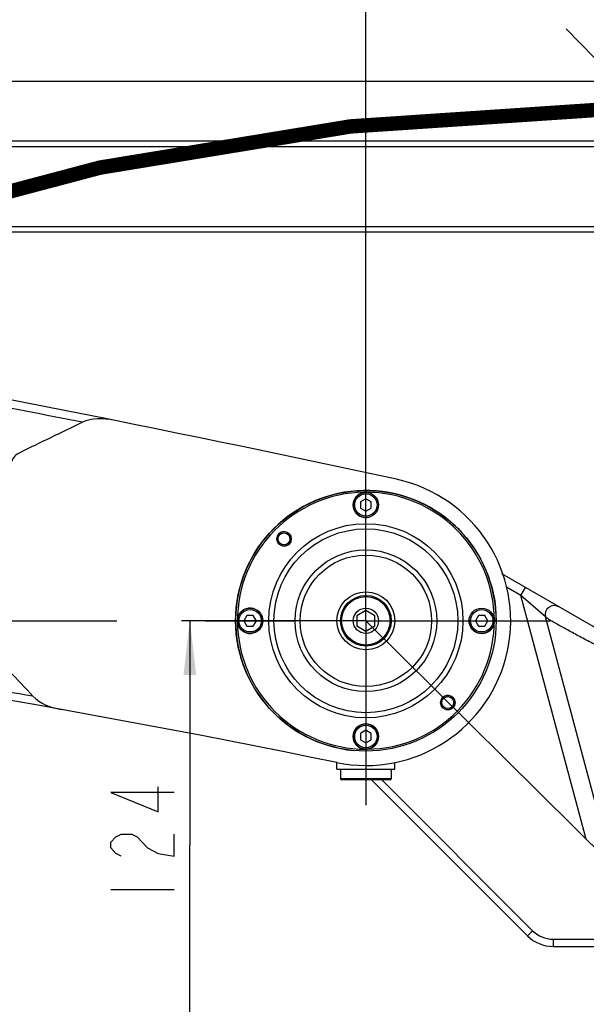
# Model space of a CAD drawing. Header units: millimetres. Extents: x 0 to 5945, y 0 to 4205.
# Tile 73 of 80: x 3782 to 3939, y 3297 to 3569. Entities that reach past the tile are written whole.
import ezdxf

# ---------------------------------------------------------------- set-up
doc = ezdxf.new("R2010")
doc.units = ezdxf.units.MM
doc.header["$LTSCALE"] = 326.975
doc.linetypes.add('CENTER', pattern=[0.6, 0.375, -0.075, 0.075, -0.075])
doc.layers.get('0').update_dxf_attribs({"linetype": 'CONTINUOUS'})
for name, color, linetype in [('204104000008_DXF_DIMENSION', 7, 'CONTINUOUS'), ('304102000079DXF_CONTINUOUS_LINE', 7, 'CONTINUOUS'), ('304102000080_DXF_DIMENSION', 7, 'CONTINUOUS'), ('304102000080DXF_CONTINUOUS_LINE', 7, 'CONTINUOUS'), ('304103000028_DXF_DIMENSION', 7, 'CONTINUOUS'), ('304103000033DXF_CONTINUOUS_LINE', 7, 'CONTINUOUS'), ('304104000218_DXF_AXIS', 7, 'CONTINUOUS'), ('304104000218_DXF_DIMENSION', 7, 'CONTINUOUS'), ('304104000218DXF_CONTINUOUS_LINE', 7, 'CONTINUOUS'), ('304105000174DXF_CONTINUOUS_LINE', 7, 'CONTINUOUS'), ('501023000069DXF_CONTINUOUS_LINE', 7, 'CONTINUOUS'), ('604006000001DXF_CONTINUOUS_LINE', 7, 'CONTINUOUS'), ('604007000001DXF_CONTINUOUS_LINE', 7, 'CONTINUOUS'), ('626001000001DXF_CONTINUOUS_LINE', 7, 'CONTINUOUS'), ('DEFAULT_1', 7, 'CENTER')]:
    doc.layers.add(name, color=color, linetype=linetype)
doc.styles.get("Standard").update_dxf_attribs({"font": 'txt', "width": 0.7})
doc.dimstyles.new('DIMSTYLE_2', dxfattribs={"dimtxt": 17.5, "dimasz": 15, "dimexe": 2, "dimexo": 0.2, "dimgap": 0.875, "dimtad": 1, "dimdec": 0, "dimdsep": 46, "dimtxsty": 'Standard', "dimblk": '_FILLED', "dimblk1": '_FILLED', "dimblk2": '_FILLED', "dimcen": 0.09, "dimclrt": 5, "dimazin": 2, "dimtfac": 1, "dimtdec": 0, "dimtofl": 0, "dimtmove": 0, "dimatfit": 3, "dimldrblk": '_FILLED', "dimfxl": 0, "dimtolj": 1, "dimarcsym": 0})
doc.dimstyles.new('DIMSTYLE_6', dxfattribs={"dimtxt": 17.5, "dimasz": 15, "dimexe": 2, "dimexo": 0.2, "dimgap": 0.875, "dimtad": 1, "dimdsep": 46, "dimtxsty": 'Standard', "dimblk": '_FILLED', "dimblk1": '_FILLED', "dimblk2": '_FILLED', "dimcen": 0.09, "dimclrt": 5, "dimazin": 2, "dimtp": 0.01, "dimtm": 0.01, "dimtfac": 1, "dimtofl": 0, "dimtmove": 0, "dimatfit": 3, "dimldrblk": '_FILLED', "dimfxl": 0, "dimtolj": 1, "dimarcsym": 0})

# ---------------------------------------------------------------- blocks, each defined once
blk = doc.blocks.new('_FILLED')
at = {"color": 0, "linetype": 'ByBlock'}
blk.add_solid([(0, 0), (-1, 0.117), (-1, -0.117)], dxfattribs=at)
blk = doc.blocks.new('*D9')
at = {"layer": '204104000008_DXF_DIMENSION', "color": 2, "linetype": 'Continuous'}
for p, q in [((3314.38, 3459.64), (3314.38, 3790.29)), ((3877.61, 3457.67), (3877.61, 3790.29)), ((3314.38, 3780.29), (3596, 3780.29)), ((3877.61, 3780.29), (3596, 3780.29))]:
    blk.add_line(p, q, dxfattribs=at)
at = {"layer": '204104000008_DXF_DIMENSION', "color": 2, "linetype": 'Continuous', "xscale": 15, "yscale": 15, "zscale": 15, "rotation": 180}
blk.add_blockref('_FILLED', (3314.38, 3780.29), dxfattribs=at)
at = {"layer": '204104000008_DXF_DIMENSION', "color": 2, "linetype": 'Continuous', "xscale": 15, "yscale": 15, "zscale": 15}
blk.add_blockref('_FILLED', (3877.61, 3780.29), dxfattribs=at)
blk = doc.blocks.new('*D14')
at = {"layer": '304104000218_DXF_DIMENSION', "color": 2, "linetype": 'Continuous'}
for p, q in [((3877.61, 3404.17), (3877.61, 3789.44)), ((4002.61, 3266.17), (4002.61, 3789.44)), ((3877.61, 3779.44), (3940.11, 3779.44)), ((4002.61, 3779.44), (3940.11, 3779.44))]:
    blk.add_line(p, q, dxfattribs=at)
at = {"layer": '304104000218_DXF_DIMENSION', "color": 2, "linetype": 'Continuous', "xscale": 15, "yscale": 15, "zscale": 15, "rotation": 180}
blk.add_blockref('_FILLED', (3877.61, 3779.44), dxfattribs=at)
at = {"layer": '304104000218_DXF_DIMENSION', "color": 2, "linetype": 'Continuous', "xscale": 15, "yscale": 15, "zscale": 15}
blk.add_blockref('_FILLED', (4002.61, 3779.44), dxfattribs=at)
blk = doc.blocks.new('*D16')
at = {"layer": '304103000028_DXF_DIMENSION', "color": 2, "linetype": 'Continuous'}
for p, q in [((2912.61, 3363.86), (2912.61, 3963.17)), ((4098.41, 3515.71), (4098.41, 3963.17)), ((2912.61, 3953.17), (3505.51, 3953.17)), ((4098.41, 3953.17), (3505.51, 3953.17))]:
    blk.add_line(p, q, dxfattribs=at)
at = {"layer": '304103000028_DXF_DIMENSION', "color": 2, "linetype": 'Continuous', "xscale": 15, "yscale": 15, "zscale": 15, "rotation": 180}
blk.add_blockref('_FILLED', (2912.61, 3953.17), dxfattribs=at)
at = {"layer": '304103000028_DXF_DIMENSION', "color": 2, "linetype": 'Continuous', "xscale": 15, "yscale": 15, "zscale": 15}
blk.add_blockref('_FILLED', (4098.41, 3953.17), dxfattribs=at)
blk = doc.blocks.new('*D17')
at = {"layer": '304102000080_DXF_DIMENSION', "color": 2, "linetype": 'Continuous'}
for p, q in [((4067.7, 3552.17), (1934.99, 3552.17)), ((1944.99, 3552.17), (1944.99, 2875.92)), ((1944.99, 2199.67), (1944.99, 2875.92)), ((2767.49, 2199.67), (1934.99, 2199.67))]:
    blk.add_line(p, q, dxfattribs=at)
at = {"layer": '304102000080_DXF_DIMENSION', "color": 2, "linetype": 'Continuous', "xscale": 15, "yscale": 15, "zscale": 15}
for p, rotation in [((1944.99, 3552.17), 90), ((1944.99, 2199.67), 270)]:
    blk.add_blockref('_FILLED', p, dxfattribs=dict(at, rotation=rotation))
blk = doc.blocks.new('*D20')
at = {"layer": '304104000218_DXF_DIMENSION', "color": 2, "linetype": 'Continuous'}
for p, q in [((3828.96, 3403.17), (3828.96, 3341.17)), ((3828.96, 3279.17), (3828.96, 3341.17)), ((3957.19, 3279.17), (3818.96, 3279.17))]:
    blk.add_line(p, q, dxfattribs=at)
at = {"layer": '304104000218_DXF_DIMENSION', "color": 2, "linetype": 'Continuous', "xscale": 15, "yscale": 15, "zscale": 15}
for p, rotation in [((3828.96, 3403.17), 90), ((3828.96, 3279.17), 270)]:
    blk.add_blockref('_FILLED', p, dxfattribs=dict(at, rotation=rotation))

msp = doc.modelspace()

# ---------------------------------------------------------------- linework, layer by layer
at = {"color": 2, "linetype": 'Continuous', "const_width": 4}
msp.add_lwpolyline([(4646.133, 3058.39, 0.5515657), (3439.384, 3329.636)], format="xyb", dxfattribs=at)
at = {"layer": '304102000079DXF_CONTINUOUS_LINE', "color": 7, "linetype": 'Continuous'}
for centre, radius, start, end in [((2825.966, -1444.058), 5000, 77.758931, 82.316239), ((6804.191, -2765.459), 6910.952, 115.7730677, 115.9325668), ((3877.611, 3403.172), 40, 258.35652, 77.75893), ((3264.075, 425.728), 3000, 78.356515, 87.634675), ((729.397, 529.601), 4180.719, 43.0274, 43.290114)]:
    msp.add_arc(centre, radius, start, end, dxfattribs=at)
at = {"layer": '304102000079DXF_CONTINUOUS_LINE', "color": 9, "linetype": 'Continuous'}
for centre, radius, start, end in [((2825.369, -1443.749), 4997.573, 78.762779, 79.492674), ((3263.384, 425.492), 3002.579, 79.983693, 81.150173)]:
    msp.add_arc(centre, radius, start, end, dxfattribs=at)
at = {"layer": '304102000079DXF_CONTINUOUS_LINE', "color": 7, "linetype": 'Continuous'}
for points in [[(3807.891, 3458.576), (3805.062, 3459.143), (3801.852, 3459.269), (3799.254, 3458.014)], [(3781.941, 3449.625), (3780.962, 3449.149), (3779.957, 3448.26), (3779.768, 3447.189)], [(3785.618, 3382.307), (3787.57, 3380.215), (3790.572, 3379.169), (3793.388, 3378.664)]]:
    msp.add_open_spline(points, degree=3, dxfattribs=at)
at = {"layer": '304102000080DXF_CONTINUOUS_LINE', "color": 7, "linetype": 'Continuous'}
for p, q in [((3949.967, 3396.039), (3915.206, 3416.108)), ((3943.349, 3344.102), (3927.237, 3404.234)), ((3879.185, 3359.172), (3922.256, 3316.101)), ((3929.327, 3313.172), (3952.651, 3313.172))]:
    msp.add_line(p, q, dxfattribs=at)
at = {"layer": '304102000080DXF_CONTINUOUS_LINE', "color": 9, "linetype": 'Continuous'}
for p, q in [((3920.466, 3410.184), (3916.496, 3412.476)), ((3920.466, 3410.184), (3921.716, 3412.35)), ((3938.52, 3342.808), (3920.466, 3410.184)), ((3927.237, 3404.234), (3920.466, 3410.184)), ((3882.013, 3359.172), (3923.67, 3317.516)), ((3923.67, 3317.516), (3922.256, 3316.101)), ((3929.327, 3315.172), (3929.327, 3313.172)), ((3929.327, 3315.172), (3960.704, 3315.172))]:
    msp.add_line(p, q, dxfattribs=at)
at = {"layer": '304102000080DXF_CONTINUOUS_LINE', "color": 7, "linetype": 'Continuous'}
for centre, radius, start, end in [((3929.652, 3404.881), 2.5, 59.99414, 195.00415), ((3929.327, 3323.172), 10, 225, 270)]:
    msp.add_arc(centre, radius, start, end, dxfattribs=at)
at = {"layer": '304102000080DXF_CONTINUOUS_LINE', "color": 9, "linetype": 'Continuous'}
msp.add_arc((3929.327, 3323.172), 8, 225, 270, dxfattribs=at)
msp.add_open_spline([(3948.225, 3392.731), (3945.718, 3394.032), (3942.016, 3395.965), (3937.229, 3398.508), (3934.005, 3400.245), (3931.276, 3401.749), (3929.39, 3402.815), (3928.274, 3403.489), (3927.729, 3403.824), (3927.424, 3404.058), (3927.252, 3404.178), (3927.237, 3404.234)], degree=3, knots=[0, 0, 0, 0, 0.3538465, 0.5230985, 0.6789903, 0.8123841, 0.9136082, 0.9499158, 0.9762414, 0.9927244, 1, 1, 1, 1], dxfattribs=at)
at = {"layer": '304103000033DXF_CONTINUOUS_LINE', "color": 7, "linetype": 'Continuous'}
for p, q in [((4041.689, 3535.672), (3325.962, 3535.672)), ((3325.962, 3510.672), (4041.689, 3510.672))]:
    msp.add_line(p, q, dxfattribs=at)
at = {"layer": '304103000033DXF_CONTINUOUS_LINE', "color": 9, "linetype": 'Continuous'}
for p, q in [((4041.689, 3534.172), (3325.962, 3534.172)), ((3325.962, 3512.172), (4041.689, 3512.172))]:
    msp.add_line(p, q, dxfattribs=at)
at = {"layer": '304104000218_DXF_AXIS', "color": 7, "linetype": 'CENTER'}
for q in [(3877.611, 3454.172), (3826.611, 3403.172), (3877.611, 3352.172), (3928.611, 3403.172)]:
    msp.add_line((3877.611, 3403.172), q, dxfattribs=at)
at = {"layer": '304104000218_DXF_DIMENSION', "color": 5, "linetype": 'Continuous'}
msp.add_line((3807.087, 3328.922), (3824.587, 3328.922), dxfattribs=at)
for points in [[(3824.587, 3355.719), (3807.087, 3355.719), (3820.212, 3350.36), (3820.212, 3357.251)], [(3810.004, 3338.11), (3808.545, 3338.876), (3807.087, 3340.407), (3807.087, 3341.938), (3808.545, 3343.469), (3810.004, 3344.235), (3812.92, 3344.235), (3814.379, 3343.469)], [(3814.379, 3343.469), (3817.295, 3340.407), (3820.212, 3338.876), (3824.587, 3338.11), (3824.587, 3344.235)]]:
    msp.add_lwpolyline(points, dxfattribs=at)
at = {"layer": '304104000218DXF_CONTINUOUS_LINE', "color": 7, "linetype": 'Continuous'}
for centre, radius in [((3877.611, 3403.172), 36), ((3854.984, 3425.8), 2), ((3854.984, 3425.8), 1.65), ((3900.239, 3380.545), 2), ((3900.239, 3380.545), 1.65)]:
    msp.add_circle(centre, radius, dxfattribs=at)
at = {"layer": '304104000218DXF_CONTINUOUS_LINE', "color": 9, "linetype": 'Continuous'}
for radius in [26.828, 25.414, 19.586, 18.172]:
    msp.add_circle((3877.611, 3403.172), radius, dxfattribs=at)
for start, end in [(90.58658, 270), (270.58658, 90)]:
    msp.add_arc((3877.611, 3403.172), 35.5, start, end, dxfattribs=at)
at = {"layer": '304104000218DXF_CONTINUOUS_LINE', "color": 2, "linetype": 'Continuous'}
for centre in [(3854.984, 3425.8), (3900.239, 3380.545)]:
    msp.add_arc(centre, 2, 255, 195, dxfattribs=at)
at = {"layer": '304105000174DXF_CONTINUOUS_LINE', "color": 7, "linetype": 'Continuous'}
msp.add_arc((3877.611, 3403.172), 36, 0, 264.68821, dxfattribs=at)
at = {"layer": '501023000069DXF_CONTINUOUS_LINE', "color": 7, "linetype": 'Continuous'}
for p, q in [((3877.611, 3436.904), (3876.111, 3436.038)), ((3879.111, 3436.038), (3877.611, 3436.904)), ((3876.111, 3436.038), (3876.111, 3434.306)), ((3876.111, 3434.306), (3877.611, 3433.44)), ((3877.611, 3433.44), (3879.111, 3434.306)), ((3879.111, 3434.306), (3879.111, 3436.038)), ((3844.745, 3404.672), (3843.879, 3403.172)), ((3846.477, 3404.672), (3844.745, 3404.672)), ((3847.343, 3403.172), (3846.477, 3404.672)), ((3908.745, 3404.672), (3907.879, 3403.172)), ((3910.477, 3404.672), (3908.745, 3404.672)), ((3911.343, 3403.172), (3910.477, 3404.672)), ((3843.879, 3403.172), (3844.745, 3401.672)), ((3844.745, 3401.672), (3846.477, 3401.672)), ((3846.477, 3401.672), (3847.343, 3403.172)), ((3907.879, 3403.172), (3908.745, 3401.672)), ((3908.745, 3401.672), (3910.477, 3401.672)), ((3910.477, 3401.672), (3911.343, 3403.172)), ((3877.611, 3372.904), (3876.111, 3372.038)), ((3876.111, 3372.038), (3876.111, 3370.306)), ((3879.111, 3372.038), (3877.611, 3372.904)), ((3879.111, 3370.306), (3879.111, 3372.038)), ((3876.111, 3370.306), (3877.611, 3369.44)), ((3877.611, 3369.44), (3879.111, 3370.306))]:
    msp.add_line(p, q, dxfattribs=at)
for centre in [(3877.611, 3435.172), (3845.611, 3403.172), (3909.611, 3403.172), (3877.611, 3371.172)]:
    msp.add_circle(centre, 3.5, dxfattribs=at)
at = {"layer": '501023000069DXF_CONTINUOUS_LINE', "color": 9, "linetype": 'Continuous'}
for centre in [(3877.611, 3435.172), (3845.611, 3403.172), (3909.611, 3403.172), (3877.611, 3371.172)]:
    msp.add_circle(centre, 3.1, dxfattribs=at)
at = {"layer": '604006000001DXF_CONTINUOUS_LINE', "color": 7, "linetype": 'Continuous'}
for centre, start, end in [((3877.611, 3435.172), 84.65032, 264.65032), ((3877.611, 3435.172), 270, 275.35602), ((3845.611, 3403.172), 188.22961, 171.77039), ((3909.611, 3403.172), 188.22961, 354.65032), ((3909.611, 3403.172), 0, 8.22961), ((3877.611, 3371.172), 278.22961, 261.77039), ((3877.611, 3371.172), 270, 275.35602)]:
    msp.add_arc(centre, 3.5, start, end, dxfattribs=at)
at = {"layer": '604007000001DXF_CONTINUOUS_LINE', "color": 7, "linetype": 'Continuous'}
for p, q in [((3869.611, 3362.172), (3869.611, 3363.982)), ((3885.611, 3362.172), (3885.611, 3363.982)), ((3869.611, 3362.172), (3885.611, 3362.172))]:
    msp.add_line(p, q, dxfattribs=at)
msp.add_circle((3877.611, 3403.172), 8, dxfattribs=at)
at = {"layer": '626001000001DXF_CONTINUOUS_LINE', "color": 7, "linetype": 'Continuous'}
for p, q in [((3877.611, 3406.022), (3875.111, 3404.541)), ((3875.111, 3404.541), (3875.111, 3401.804)), ((3880.111, 3404.541), (3877.611, 3406.022)), ((3880.111, 3401.804), (3880.111, 3404.541)), ((3875.111, 3401.804), (3877.611, 3400.322)), ((3877.611, 3400.322), (3880.111, 3401.804)), ((3870.611, 3362.172), (3870.611, 3359.472)), ((3884.611, 3362.172), (3884.611, 3359.472)), ((3884.311, 3359.172), (3870.911, 3359.172))]:
    msp.add_line(p, q, dxfattribs=at)
at = {"layer": '626001000001DXF_CONTINUOUS_LINE', "color": 9, "linetype": 'Continuous'}
msp.add_line((3884.611, 3359.472), (3870.611, 3359.472), dxfattribs=at)
at = {"layer": '626001000001DXF_CONTINUOUS_LINE', "color": 7, "linetype": 'Continuous'}
for radius in [7, 3.5]:
    msp.add_circle((3877.611, 3403.172), radius, dxfattribs=at)
at = {"layer": '626001000001DXF_CONTINUOUS_LINE', "color": 9, "linetype": 'Continuous'}
msp.add_circle((3877.611, 3403.172), 6.7, dxfattribs=at)
at = {"layer": '626001000001DXF_CONTINUOUS_LINE', "color": 7, "linetype": 'Continuous'}
for centre, start, end in [((3870.911, 3359.472), 180, 270), ((3884.311, 3359.472), 270, 360)]:
    msp.add_arc(centre, 0.3, start, end, dxfattribs=at)
at = {"layer": 'DEFAULT_1', "color": 2, "linetype": 'CENTER'}
msp.add_line((3830.572, 3672.448), (3955.572, 3543.448), dxfattribs=at)
at = {"layer": 'DEFAULT_1', "color": 7, "linetype": 'CENTER'}
for p, q in [((3097.611, 3403.172), (3877.611, 3403.172)), ((3877.611, 3403.172), (4002.611, 3279.172))]:
    msp.add_line(p, q, dxfattribs=at)

# ---------------------------------------------------------------- dimensions: what is measured, and where the dimension line sits
at = {"layer": '204104000008_DXF_DIMENSION', "color": 2, "linetype": 'Continuous'}
dim = msp.add_linear_dim(base=(3314.384, 3780.292), p1=(3877.611, 3457.472), p2=(3314.384, 3459.436), angle=180, dimstyle='DIMSTYLE_2', dxfattribs=at)
dim.commit()
dim.dimension.update_dxf_attribs({"geometry": '*D9', "text_midpoint": (3577.623, 3780.292), "dimtype": 160})
at = {"layer": '304102000080_DXF_DIMENSION', "color": 2, "linetype": 'Continuous'}
dim = msp.add_linear_dim(base=(1944.991, 2199.672), p1=(4067.903, 3552.172), p2=(2767.688, 2199.672), angle=270, dimstyle='DIMSTYLE_6', dxfattribs=at)
dim.commit()
dim.dimension.update_dxf_attribs({"geometry": '*D17', "text_midpoint": (1944.991, 2839.172), "dimtype": 160})
at = {"layer": '304103000028_DXF_DIMENSION', "color": 2, "linetype": 'Continuous'}
dim = msp.add_linear_dim(base=(4098.409, 3953.17), p1=(2912.611, 3363.657), p2=(4098.409, 3515.506), dimstyle='DIMSTYLE_2', dxfattribs=at)
dim.commit()
dim.dimension.update_dxf_attribs({"geometry": '*D16', "text_midpoint": (3481.01, 3953.17), "dimtype": 160})
at = {"layer": '304104000218_DXF_DIMENSION', "color": 2, "linetype": 'Continuous'}
dim = msp.add_linear_dim(base=(4002.611, 3779.444), p1=(3877.611, 3403.972), p2=(4002.611, 3265.972), dimstyle='DIMSTYLE_6', dxfattribs=at)
dim.commit()
dim.dimension.update_dxf_attribs({"geometry": '*D14', "text_midpoint": (3921.736, 3779.444), "dimtype": 160})
dim = msp.add_linear_dim(base=(3828.962, 3279.172), p1=(3877.611, 3403.172), p2=(3957.389, 3279.172), angle=270, dimstyle='DIMSTYLE_6', dxfattribs=at)
dim.commit()
dim.dimension.update_dxf_attribs({"geometry": '*D20', "text_midpoint": (3828.962, 3322.797), "dimtype": 160})

doc.saveas('drawing.dxf')
